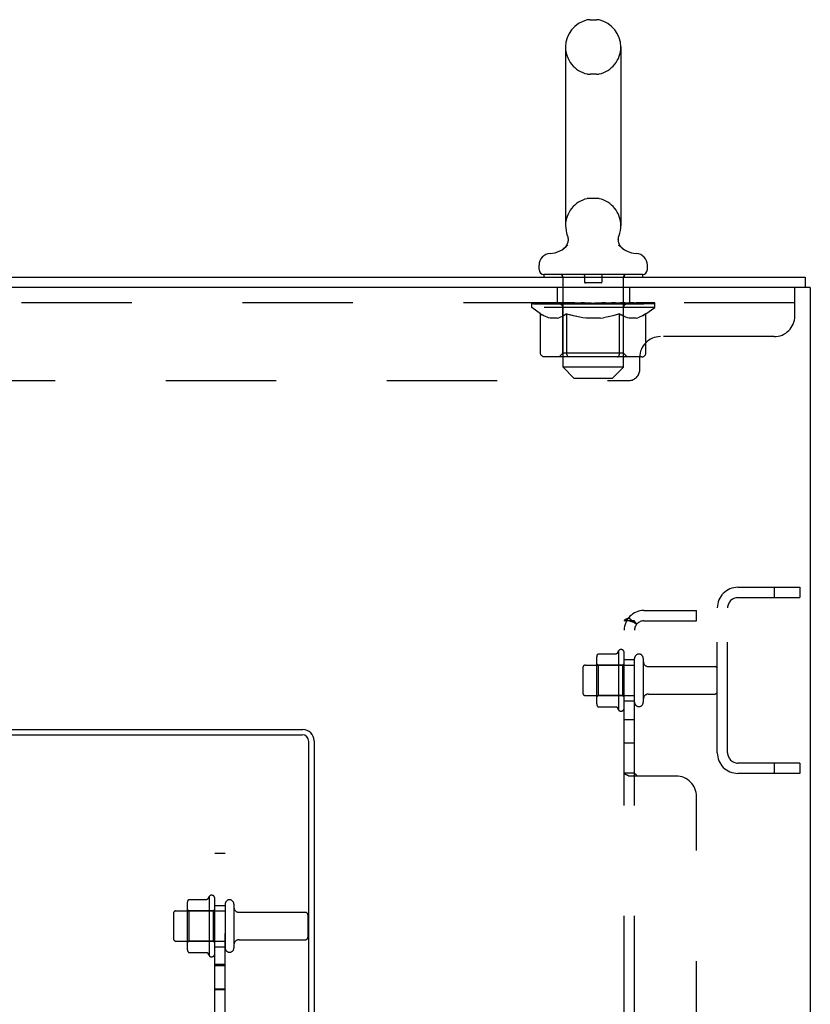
# Model space of a CAD drawing. Header units: inches. Extents: x 0 to 243, y 0 to 157.
# Tile 68 of 69: x 215 to 224, y 87 to 99. Entities that reach past the tile are written whole.
import ezdxf

# ---------------------------------------------------------------- set-up
doc = ezdxf.new("R2010")
doc.units = ezdxf.units.IN
doc.header["$LTSCALE"] = 13.357143
doc.header["$MEASUREMENT"] = 0
doc.linetypes.add('HIDDEN', pattern=[0.2, 0.1, -0.1])
doc.layers.get('0').update_dxf_attribs({"linetype": 'CONTINUOUS'})
doc.layers.add('DEFAULT_2', color=8, linetype='HIDDEN')
doc.layers.add('SUBPANELS', color=7, linetype='CONTINUOUS')

msp = doc.modelspace()

# ---------------------------------------------------------------- linework, layer by layer
at = {"color": 7, "linetype": 'Continuous'}
for p, q in [((221.5712, 98.5196), (221.6475, 98.5196)), ((221.2752, 98.1896), (221.2752, 96.0296)), ((221.9435, 98.1896), (221.9435, 96.0296)), ((221.2519, 95.7525), (221.248, 95.7495)), ((221.2559, 95.7557), (221.2519, 95.7525)), ((220.9544, 95.4979), (220.9544, 95.5527)), ((222.2644, 95.4979), (222.2644, 95.5527)), ((206.4844, 95.4079), (224.1719, 95.4079)), ((221.0144, 95.4379), (221.0144, 95.4079)), ((222.2044, 95.4379), (221.0144, 95.4379)), ((222.2044, 95.4379), (222.2044, 95.4079)), ((224.1719, 95.4079), (224.1719, 95.2829)), ((224.2344, 95.2829), (206.4844, 95.2829)), ((224.2344, 95.2829), (224.2344, 11.5329))]:
    msp.add_line(p, q, dxfattribs=at)
at = {"color": 3, "linetype": 'Continuous'}
for p, q in [((206.2344, 89.8749), (218.0914, 89.8749)), ((206.3094, 89.9379), (218.0984, 89.9379)), ((218.1714, 66.0809), (218.1714, 89.7949)), ((218.2344, 89.8019), (218.2344, 66.0739))]:
    msp.add_line(p, q, dxfattribs=at)
at = {"color": 7, "linetype": 'Continuous'}
for points in [[(221.3055, 95.868), (221.3056, 95.8629), (221.3055, 95.8578), (221.3052, 95.8527), (221.3048, 95.8477), (221.3041, 95.8426), (221.3033, 95.8376), (221.3023, 95.8326), (221.3011, 95.8277), (221.2998, 95.8228), (221.2982, 95.818), (221.2965, 95.8132), (221.2946, 95.8084), (221.2926, 95.8038), (221.2903, 95.7992), (221.288, 95.7947), (221.2854, 95.7903), (221.2827, 95.786), (221.2798, 95.7818), (221.2768, 95.7777), (221.2737, 95.7738), (221.2704, 95.7699), (221.2669, 95.7662), (221.2634, 95.7625), (221.2597, 95.7591), (221.2559, 95.7557)], [(221.2966, 95.912), (221.2981, 95.9078), (221.2996, 95.903), (221.301, 95.8981), (221.3022, 95.8932), (221.3032, 95.8882), (221.3041, 95.8832), (221.3047, 95.8781), (221.3052, 95.8731), (221.3055, 95.868), (221.3056, 95.8629), (221.3055, 95.8578), (221.3052, 95.8527), (221.3048, 95.8477), (221.3041, 95.8426), (221.3033, 95.8376), (221.3023, 95.8326), (221.3011, 95.8277), (221.2998, 95.8228), (221.2982, 95.818), (221.2965, 95.8132), (221.2946, 95.8084), (221.2926, 95.8038), (221.2903, 95.7992), (221.288, 95.7947)], [(221.3022, 95.8932), (221.3032, 95.8882), (221.3041, 95.8832), (221.3047, 95.8781), (221.3052, 95.8731), (221.3055, 95.868)], [(221.9708, 95.7495), (221.9669, 95.7525), (221.9629, 95.7557), (221.9591, 95.759), (221.9554, 95.7625), (221.9518, 95.7661), (221.9484, 95.7698), (221.9451, 95.7737), (221.9419, 95.7777), (221.9389, 95.7818), (221.936, 95.786), (221.9333, 95.7903), (221.9308, 95.7947), (221.9284, 95.7992), (221.9262, 95.8038), (221.9241, 95.8084), (221.9222, 95.8131), (221.9205, 95.8179), (221.919, 95.8228), (221.9176, 95.8277), (221.9164, 95.8326), (221.9154, 95.8376), (221.9146, 95.8426), (221.914, 95.8477), (221.9135, 95.8527), (221.9132, 95.8578), (221.9132, 95.8629), (221.9133, 95.868), (221.9135, 95.873), (221.914, 95.8781), (221.9147, 95.8831), (221.9155, 95.8882), (221.9165, 95.8931), (221.9177, 95.8981), (221.9191, 95.903)], [(221.919, 95.8228), (221.9176, 95.8277), (221.9164, 95.8326), (221.9154, 95.8376), (221.9146, 95.8426), (221.914, 95.8477), (221.9135, 95.8527), (221.9132, 95.8578), (221.9132, 95.8629), (221.9133, 95.868), (221.9135, 95.873), (221.914, 95.8781), (221.9147, 95.8831), (221.9155, 95.8882)], [(221.9155, 95.8882), (221.9165, 95.8931), (221.9177, 95.8981), (221.9191, 95.903), (221.9206, 95.9078), (221.9221, 95.912)], [(221.2634, 95.7625), (221.2597, 95.7591), (221.2559, 95.7557), (221.2519, 95.7525)], [(221.2798, 95.7818), (221.2768, 95.7777), (221.2737, 95.7738), (221.2704, 95.7699), (221.2669, 95.7662)], [(221.9389, 95.7818), (221.936, 95.786), (221.9333, 95.7903), (221.9308, 95.7947), (221.9284, 95.7992), (221.9262, 95.8038), (221.9241, 95.8084), (221.9222, 95.8131), (221.9205, 95.8179)], [(221.9669, 95.7525), (221.9629, 95.7557), (221.9591, 95.759), (221.9554, 95.7625), (221.9518, 95.7661), (221.9484, 95.7698), (221.9451, 95.7737), (221.9419, 95.7777)]]:
    msp.add_lwpolyline(points, dxfattribs=at)
for centre, radius, start, end in [((221.6094, 98.1896), 0.3342, 102.42838, 180), ((221.5712, 98.3627), 0.157, 90, 102.42838), ((221.6475, 98.3627), 0.157, 77.57162, 90), ((221.6094, 98.1896), 0.3342, 0, 77.57162), ((221.6094, 96.0296), 0.3342, 180, 200.61297), ((221.6094, 96.0296), 0.3342, 339.38703, 360), ((221.0716, 95.9918), 0.2997, 272.97275, 320.18372), ((222.1472, 95.9918), 0.2997, 219.81817, 267.02725), ((221.0944, 95.5527), 0.14, 92.97273, 180), ((222.1244, 95.5527), 0.14, 0, 87.02727), ((221.0144, 95.4979), 0.06, 180, 270), ((222.2044, 95.4979), 0.06, 270, 360)]:
    msp.add_arc(centre, radius, start, end, dxfattribs=at)
at = {"color": 3, "linetype": 'Continuous'}
for centre, radius in [((218.0914, 89.7949), 0.08), ((218.0984, 89.8019), 0.136)]:
    msp.add_arc(centre, radius, 0, 90, dxfattribs=at)
at = {"layer": 'DEFAULT_2', "color": 8, "linetype": 'HIDDEN'}
for p, q in [((221.6475, 97.8596), (221.5712, 97.8596)), ((221.6475, 96.3596), (221.5712, 96.3596)), ((221.9708, 95.7495), (221.9669, 95.7525)), ((221.2344, 95.4379), (221.2344, 95.4079)), ((221.2444, 94.3179), (221.2444, 95.4079)), ((221.5044, 95.4279), (221.5044, 95.3479)), ((221.7144, 95.4279), (221.7144, 95.3479)), ((221.9744, 94.3179), (221.9744, 95.4079)), ((221.9844, 95.4379), (221.9844, 95.4079)), ((221.1719, 95.2829), (221.1719, 95.0959)), ((221.7044, 95.3379), (221.5144, 95.3379)), ((222.0469, 95.2829), (222.0469, 95.0959)), ((224.0469, 94.9379), (224.0469, 95.2829)), ((224.0469, 95.0959), (206.4219, 95.0959)), ((220.8659, 95.0412), (220.8659, 95.0959)), ((220.8659, 95.0877), (221.2225, 95.0877)), ((220.9737, 94.9657), (220.8659, 95.0412)), ((222.3529, 95.0412), (220.8659, 95.0412)), ((220.8671, 95.0877), (220.8671, 95.0933)), ((221.0073, 95.0918), (220.8671, 95.0933)), ((220.8772, 95.0881), (220.8772, 95.0959)), ((220.8878, 95.0842), (220.8878, 95.0881)), ((220.8878, 95.0842), (222.331, 95.0842)), ((220.8982, 95.0842), (220.8982, 95.0881)), ((220.8993, 95.0842), (220.8993, 95.0881)), ((220.9107, 95.0881), (220.9107, 95.0959)), ((220.9302, 95.0842), (220.9302, 95.0881)), ((220.9324, 95.0842), (220.9324, 95.0881)), ((220.9655, 95.0881), (220.9655, 95.0959)), ((220.9828, 95.0842), (220.9828, 95.0881)), ((220.9861, 95.0842), (220.9861, 95.0881)), ((221.0073, 95.0877), (221.0073, 95.0918)), ((221.0398, 95.0881), (221.0398, 95.0959)), ((221.0412, 95.0842), (221.0412, 95.0877)), ((221.0418, 95.0842), (221.0418, 95.0877)), ((221.0449, 95.0842), (221.0449, 95.0877)), ((221.0545, 95.0842), (221.0545, 95.0881)), ((221.0547, 95.0842), (221.0547, 95.0877)), ((221.0587, 95.0842), (221.0587, 95.0881)), ((221.0619, 95.0842), (221.0619, 95.0889)), ((221.0658, 95.0842), (221.0658, 95.0877)), ((221.0851, 95.0842), (221.0851, 95.0877)), ((221.1032, 95.0842), (221.1032, 95.0877)), ((221.1056, 95.0842), (221.1056, 95.0909)), ((221.1314, 95.0881), (221.1314, 95.0959)), ((221.1314, 95.0842), (221.1314, 95.0877)), ((221.143, 95.0842), (221.143, 95.0881)), ((221.148, 95.0842), (221.148, 95.0881)), ((221.156, 95.0842), (221.156, 95.0877)), ((221.1717, 95.0842), (221.1717, 95.0927)), ((221.1922, 95.0842), (221.1922, 95.0877)), ((221.195, 95.0842), (221.195, 95.0877)), ((221.2225, 95.0842), (221.2225, 95.0877)), ((221.3008, 95.0877), (221.2352, 95.0877)), ((221.2376, 95.0881), (221.2376, 95.0959)), ((221.2434, 94.4892), (221.2434, 95.0376)), ((221.2457, 95.0842), (221.2457, 95.0881)), ((221.2514, 95.0842), (221.2514, 95.0881)), ((221.2581, 95.0842), (221.2581, 95.094)), ((221.2657, 95.0842), (221.2657, 95.0877)), ((221.277, 95.0842), (221.277, 95.0877)), ((221.3008, 95.0842), (221.3008, 95.0877)), ((221.3885, 95.0877), (221.3259, 95.0877)), ((221.3497, 95.0842), (221.3497, 95.0877)), ((221.3551, 95.0881), (221.3551, 95.0959)), ((221.3595, 95.0842), (221.3595, 95.0881)), ((221.3622, 95.0842), (221.3622, 95.0951)), ((221.3656, 95.0842), (221.3656, 95.0881)), ((221.375, 95.0842), (221.375, 95.0882)), ((221.3885, 95.0842), (221.3885, 95.0877)), ((221.4829, 95.0877), (221.4253, 95.0877)), ((221.4415, 95.0842), (221.4415, 95.0877)), ((221.4746, 95.0877), (221.6094, 95.0959)), ((221.4803, 95.0881), (221.4803, 95.0959)), ((221.4809, 95.0957), (221.4803, 95.0959)), ((221.4808, 95.0842), (221.4808, 95.0881)), ((221.4809, 95.0881), (221.4809, 95.0957)), ((221.4829, 95.0842), (221.4829, 95.0877)), ((221.4859, 95.0842), (221.4859, 95.0884)), ((221.4873, 95.0842), (221.4873, 95.0881)), ((221.5811, 95.0877), (221.5302, 95.0877)), ((221.5385, 95.0842), (221.5385, 95.0877)), ((221.5811, 95.0842), (221.5811, 95.0877)), ((221.6064, 95.0882), (221.6061, 95.0881)), ((221.6061, 95.0842), (221.6061, 95.0881)), ((221.6064, 95.0842), (221.6064, 95.0882)), ((221.6094, 95.0881), (221.6094, 95.0959)), ((221.6094, 95.0959), (221.7441, 95.0877)), ((221.6123, 95.0842), (221.6123, 95.0882)), ((221.6123, 95.0882), (221.6126, 95.0881)), ((221.6126, 95.0842), (221.6126, 95.0881)), ((221.6376, 95.0842), (221.6376, 95.0877)), ((221.6376, 95.0877), (221.6885, 95.0877)), ((221.6802, 95.0842), (221.6802, 95.0877)), ((221.7314, 95.0842), (221.7314, 95.0881)), ((221.7328, 95.0842), (221.7328, 95.0884)), ((221.7358, 95.0842), (221.7358, 95.0877)), ((221.7358, 95.0877), (221.7934, 95.0877)), ((221.7378, 95.0957), (221.7385, 95.0959)), ((221.7378, 95.0881), (221.7378, 95.0957)), ((221.7379, 95.0842), (221.7379, 95.0881)), ((221.7385, 95.0881), (221.7385, 95.0959)), ((221.7772, 95.0842), (221.7772, 95.0877)), ((221.8302, 95.0842), (221.8302, 95.0877)), ((221.8302, 95.0877), (221.8928, 95.0877)), ((221.8438, 95.0842), (221.8438, 95.0882)), ((221.8531, 95.0842), (221.8531, 95.0881)), ((221.8565, 95.0842), (221.8565, 95.0951)), ((221.8592, 95.0842), (221.8592, 95.0881)), ((221.8637, 95.0881), (221.8637, 95.0959)), ((221.869, 95.0842), (221.869, 95.0877)), ((221.9179, 95.0842), (221.9179, 95.0877)), ((221.9179, 95.0877), (221.9835, 95.0877)), ((221.9417, 95.0842), (221.9417, 95.0877)), ((221.953, 95.0842), (221.953, 95.0877)), ((221.9606, 95.0842), (221.9606, 95.094)), ((221.9673, 95.0842), (221.9673, 95.0881)), ((221.973, 95.0842), (221.973, 95.0881)), ((221.9753, 94.4892), (221.9753, 95.0376)), ((221.9811, 95.0881), (221.9811, 95.0959)), ((221.9962, 95.0842), (221.9962, 95.0877)), ((221.9962, 95.0877), (222.3528, 95.0877)), ((222.0237, 95.0842), (222.0237, 95.0877)), ((222.0265, 95.0842), (222.0265, 95.0877)), ((222.0471, 95.0842), (222.0471, 95.0927)), ((222.0627, 95.0842), (222.0627, 95.0877)), ((222.0707, 95.0842), (222.0707, 95.0881)), ((222.0757, 95.0842), (222.0757, 95.0881)), ((222.0873, 95.0881), (222.0873, 95.0959)), ((222.0873, 95.0842), (222.0873, 95.0877)), ((222.1131, 95.0842), (222.1131, 95.0909)), ((222.1155, 95.0842), (222.1155, 95.0877)), ((222.1336, 95.0842), (222.1336, 95.0877)), ((222.1529, 95.0842), (222.1529, 95.0877)), ((222.1569, 95.0842), (222.1569, 95.0889)), ((222.16, 95.0842), (222.16, 95.0881)), ((222.164, 95.0842), (222.164, 95.0877)), ((222.1642, 95.0842), (222.1642, 95.0881)), ((222.1738, 95.0842), (222.1738, 95.0877)), ((222.1769, 95.0842), (222.1769, 95.0877)), ((222.1775, 95.0842), (222.1775, 95.0877)), ((222.1789, 95.0881), (222.1789, 95.0959)), ((222.2114, 95.0918), (222.3516, 95.0933)), ((222.2114, 95.0877), (222.2114, 95.0918)), ((222.2326, 95.0842), (222.2326, 95.0881)), ((222.2359, 95.0842), (222.2359, 95.0881)), ((222.245, 94.9657), (222.3529, 95.0412)), ((222.2532, 95.0881), (222.2532, 95.0959)), ((222.2863, 95.0842), (222.2863, 95.0881)), ((222.2886, 95.0842), (222.2886, 95.0881)), ((222.308, 95.0881), (222.308, 95.0959)), ((222.3194, 95.0842), (222.3194, 95.0881)), ((222.3206, 95.0842), (222.3206, 95.0881)), ((222.331, 95.0842), (222.331, 95.0881)), ((222.3416, 95.0881), (222.3416, 95.0959)), ((222.3516, 95.0877), (222.3516, 95.0933)), ((222.3529, 95.0412), (222.3529, 95.0959)), ((220.9737, 94.486), (220.9737, 94.9657)), ((220.9737, 94.9657), (220.9937, 94.9523)), ((221.0135, 94.9406), (220.9935, 94.9524)), ((221.0328, 94.9306), (221.0131, 94.9408)), ((221.0519, 94.9223), (221.0324, 94.9308)), ((221.0709, 94.9156), (221.0516, 94.9224)), ((221.0898, 94.9107), (221.0707, 94.9157)), ((221.1754, 94.9107), (221.0898, 94.9107)), ((221.1754, 94.9107), (221.1945, 94.9157)), ((221.2137, 94.9224), (221.1943, 94.9156)), ((221.2328, 94.9308), (221.2134, 94.9223)), ((221.2521, 94.9408), (221.2324, 94.9306)), ((221.2717, 94.9524), (221.2518, 94.9406)), ((221.2915, 94.9657), (221.2715, 94.9523)), ((221.2915, 94.486), (221.2915, 94.9657)), ((221.2915, 94.9657), (221.3316, 94.9523)), ((221.3711, 94.9406), (221.3312, 94.9524)), ((221.4097, 94.9306), (221.3704, 94.9408)), ((221.4479, 94.9223), (221.409, 94.9308)), ((221.486, 94.9156), (221.4473, 94.9224)), ((221.5238, 94.9107), (221.4856, 94.9157)), ((221.6949, 94.9107), (221.5238, 94.9107)), ((221.6949, 94.9107), (221.7331, 94.9157)), ((221.7715, 94.9224), (221.7328, 94.9156)), ((221.8098, 94.9308), (221.7708, 94.9223)), ((221.8483, 94.9408), (221.809, 94.9306)), ((221.8875, 94.9524), (221.8477, 94.9406)), ((221.9272, 94.9657), (221.8871, 94.9523)), ((221.9272, 94.486), (221.9272, 94.9657)), ((221.9272, 94.9657), (221.9472, 94.9523)), ((221.967, 94.9406), (221.947, 94.9524)), ((221.9863, 94.9306), (221.9666, 94.9408)), ((222.0054, 94.9223), (221.9859, 94.9308)), ((222.0244, 94.9156), (222.0051, 94.9224)), ((222.0433, 94.9107), (222.0242, 94.9157)), ((222.1289, 94.9107), (222.0433, 94.9107)), ((222.1289, 94.9107), (222.148, 94.9157)), ((222.1672, 94.9224), (222.1478, 94.9156)), ((222.1863, 94.9308), (222.1669, 94.9223)), ((222.2056, 94.9408), (222.1859, 94.9306)), ((222.2056, 94.9408), (222.2252, 94.9524)), ((222.245, 94.486), (222.245, 94.9657)), ((223.7969, 94.6879), (222.4219, 94.6879)), ((222.1949, 94.4426), (221.0238, 94.4426)), ((221.2434, 94.4892), (221.1968, 94.4426)), ((221.9753, 94.4892), (221.2434, 94.4892)), ((221.3048, 94.4477), (221.3021, 94.4506)), ((221.3106, 94.4439), (221.3076, 94.4455)), ((221.3136, 94.4429), (221.3106, 94.4439)), ((221.3166, 94.4426), (221.3136, 94.4429)), ((221.9021, 94.4426), (221.9052, 94.4429)), ((221.9111, 94.4455), (221.9139, 94.4477)), ((221.9139, 94.4477), (221.9166, 94.4506)), ((221.9753, 94.4892), (222.0219, 94.4426)), ((222.1719, 94.2879), (222.1719, 94.4379)), ((221.3744, 94.1879), (221.2444, 94.3179)), ((221.9744, 94.3179), (221.2444, 94.3179)), ((221.8444, 94.1879), (221.9744, 94.3179)), ((208.4269, 94.1579), (222.0419, 94.1579)), ((221.3744, 94.1879), (221.8444, 94.1879)), ((223.3594, 91.6579), (224.1094, 91.6579)), ((223.7969, 91.6579), (223.7969, 91.5329)), ((224.1094, 91.6579), (224.1094, 91.5329)), ((223.3594, 91.5329), (224.1094, 91.5329)), ((223.1094, 89.6579), (223.1094, 91.4079)), ((223.2344, 89.6579), (223.2344, 91.4079)), ((221.6697, 90.8517), (221.8878, 90.8517)), ((221.9144, 90.8887), (221.9144, 90.177)), ((221.9844, 90.1987), (221.9844, 90.867)), ((221.5144, 90.7159), (222.1094, 90.7159)), ((221.6484, 90.7885), (221.6484, 90.2772)), ((221.6684, 90.7164), (221.6484, 90.7364)), ((221.6684, 90.7164), (221.6684, 90.3494)), ((221.9644, 90.7164), (221.6684, 90.7164)), ((221.9644, 90.7164), (221.9844, 90.7364)), ((221.9644, 90.7164), (221.9644, 90.3494)), ((222.1094, 90.2684), (222.1094, 90.7974)), ((222.2154, 90.7974), (222.2154, 90.2684)), ((221.4844, 90.6859), (221.4844, 90.3799)), ((222.2779, 90.6989), (223.0794, 90.6989)), ((221.5144, 90.3499), (222.1094, 90.3499)), ((221.6684, 90.3494), (221.6484, 90.3294)), ((221.9644, 90.3494), (221.6684, 90.3494)), ((221.9644, 90.3494), (221.9844, 90.3294)), ((222.2779, 90.3669), (223.0794, 90.3669)), ((221.6697, 90.214), (221.8878, 90.214)), ((224.1094, 89.5329), (223.3594, 89.5329)), ((223.7969, 89.5329), (223.7969, 89.4079)), ((224.1094, 89.5329), (224.1094, 89.4079)), ((224.1094, 89.4079), (223.3594, 89.4079)), ((216.7197, 87.8817), (216.9378, 87.8817)), ((216.9644, 87.9187), (216.9644, 87.207)), ((217.0344, 87.2287), (217.0344, 87.897)), ((216.5644, 87.7459), (217.1594, 87.7459)), ((216.6984, 87.8185), (216.6984, 87.3072)), ((216.7184, 87.7464), (216.6984, 87.7664)), ((216.7184, 87.7464), (216.7184, 87.3794)), ((217.0144, 87.7464), (216.7184, 87.7464)), ((217.0144, 87.7464), (217.0344, 87.7664)), ((217.0144, 87.7464), (217.0144, 87.3794)), ((217.1594, 87.8274), (217.1594, 87.2984)), ((217.2654, 87.8274), (217.2654, 87.2984)), ((217.3279, 87.7289), (218.1294, 87.7289)), ((216.5344, 87.7159), (216.5344, 87.4099)), ((218.1594, 87.6989), (218.1594, 87.4269)), ((216.5644, 87.3799), (217.1594, 87.3799)), ((216.7184, 87.3794), (216.6984, 87.3594)), ((217.0144, 87.3794), (216.7184, 87.3794)), ((217.0144, 87.3794), (217.0344, 87.3594)), ((217.3279, 87.3969), (218.1294, 87.3969)), ((216.7197, 87.244), (216.9378, 87.244))]:
    msp.add_line(p, q, dxfattribs=at)
for points in [[(222.245, 94.9657), (222.225, 94.9523), (222.2053, 94.9406)], [(221.0238, 94.4426), (221.0178, 94.4429), (221.0118, 94.4439), (221.0059, 94.4455), (221.0002, 94.4477), (220.9948, 94.4506), (220.9898, 94.4541), (220.9853, 94.4583), (220.9814, 94.4629), (220.9781, 94.4681), (220.9757, 94.4738), (220.9742, 94.4798), (220.9737, 94.486)], [(221.2925, 94.4738), (221.2918, 94.4798), (221.2915, 94.486)], [(221.2938, 94.4681), (221.2925, 94.4738), (221.2918, 94.4798), (221.2915, 94.486)], [(221.3076, 94.4455), (221.3048, 94.4477), (221.3021, 94.4506), (221.2996, 94.4541), (221.2973, 94.4583), (221.2954, 94.4629), (221.2937, 94.4681)], [(221.2996, 94.4541), (221.2973, 94.4583), (221.2954, 94.4629)], [(221.9051, 94.4429), (221.9081, 94.4439), (221.9111, 94.4455)], [(221.9166, 94.4506), (221.9191, 94.4541), (221.9214, 94.4583), (221.9234, 94.4629), (221.925, 94.4681)], [(221.9191, 94.4541), (221.9214, 94.4583), (221.9234, 94.4629)], [(221.925, 94.4681), (221.9262, 94.4738), (221.9269, 94.4798), (221.9272, 94.486)], [(221.9262, 94.4738), (221.9269, 94.4798), (221.9272, 94.486)], [(222.1949, 94.4426), (222.2009, 94.4429), (222.2069, 94.4439), (222.2128, 94.4455), (222.2185, 94.4477), (222.2239, 94.4506), (222.2289, 94.4541), (222.2334, 94.4583), (222.2374, 94.4629), (222.2406, 94.4681), (222.243, 94.4738), (222.2445, 94.4798), (222.245, 94.486)], [(221.6605, 90.8458), (221.6613, 90.8472), (221.6623, 90.8486), (221.6636, 90.8497), (221.665, 90.8506), (221.6666, 90.8513), (221.6683, 90.8516), (221.6697, 90.8517)], [(221.8967, 90.857), (221.8965, 90.8568), (221.8964, 90.8565), (221.8962, 90.8562), (221.896, 90.856), (221.8958, 90.8557), (221.8956, 90.8554), (221.8953, 90.8551), (221.895, 90.8547), (221.8947, 90.8544), (221.8943, 90.8541), (221.8939, 90.8537), (221.8934, 90.8534), (221.8928, 90.853), (221.8921, 90.8527), (221.8913, 90.8523), (221.8903, 90.852), (221.8891, 90.8518), (221.8879, 90.8517)], [(221.6605, 90.2199), (221.6613, 90.2185), (221.6623, 90.2171), (221.6636, 90.216), (221.665, 90.2151), (221.6666, 90.2144), (221.6683, 90.2141), (221.6697, 90.214)], [(221.8879, 90.214), (221.8891, 90.2139), (221.8903, 90.2137), (221.8913, 90.2134), (221.8921, 90.213), (221.8928, 90.2127), (221.8934, 90.2123), (221.8939, 90.212), (221.8943, 90.2116), (221.8947, 90.2113), (221.895, 90.211), (221.8953, 90.2106), (221.8956, 90.2103), (221.8958, 90.21), (221.896, 90.2097), (221.8962, 90.2095), (221.8964, 90.2092), (221.8965, 90.2089), (221.8967, 90.2087)], [(216.7105, 87.8758), (216.7113, 87.8772), (216.7123, 87.8786), (216.7136, 87.8797), (216.715, 87.8806), (216.7166, 87.8813), (216.7183, 87.8816), (216.7197, 87.8817)], [(216.9467, 87.887), (216.9465, 87.8868), (216.9464, 87.8865), (216.9462, 87.8862), (216.946, 87.886), (216.9458, 87.8857), (216.9456, 87.8854), (216.9453, 87.8851), (216.945, 87.8847), (216.9447, 87.8844), (216.9443, 87.8841), (216.9439, 87.8837), (216.9434, 87.8834), (216.9428, 87.883), (216.9421, 87.8827), (216.9413, 87.8823), (216.9403, 87.882), (216.9391, 87.8818), (216.9379, 87.8817)], [(216.7105, 87.2499), (216.7113, 87.2485), (216.7123, 87.2471), (216.7136, 87.246), (216.715, 87.2451), (216.7166, 87.2444), (216.7183, 87.2441), (216.7197, 87.244)], [(216.9379, 87.244), (216.9391, 87.2439), (216.9403, 87.2437), (216.9413, 87.2434), (216.9421, 87.243), (216.9428, 87.2427), (216.9434, 87.2423), (216.9439, 87.242), (216.9443, 87.2416), (216.9447, 87.2413), (216.945, 87.241), (216.9453, 87.2406), (216.9456, 87.2403), (216.9458, 87.24), (216.946, 87.2397), (216.9462, 87.2395), (216.9464, 87.2392), (216.9465, 87.2389), (216.9467, 87.2387)]]:
    msp.add_lwpolyline(points, dxfattribs=at)
for centre, radius, start, end in [((221.6094, 98.1896), 0.3342, 180, 257.57162), ((221.6094, 98.1896), 0.3342, 282.42838, 360), ((221.5712, 98.0166), 0.157, 257.57162, 270), ((221.6475, 98.0166), 0.157, 270, 282.42838), ((221.6094, 96.0296), 0.3342, 102.42838, 180), ((221.5712, 96.2027), 0.157, 90, 102.42838), ((221.6475, 96.2027), 0.157, 77.57162, 90), ((221.6094, 96.0296), 0.3342, 0, 77.57162), ((221.2144, 95.4079), 0.03, 0, 90), ((221.4944, 95.4279), 0.01, 0, 90), ((221.5144, 95.3479), 0.01, 180, 270), ((221.7044, 95.3479), 0.01, 270, 360), ((221.7244, 95.4279), 0.01, 90, 180), ((222.0044, 95.4079), 0.03, 90, 180), ((221.1968, 95.0376), 0.0466, 0, 89.99999), ((222.0219, 95.0376), 0.0466, 90.00001, 180), ((223.7969, 94.9379), 0.25, 270, 360), ((222.4219, 94.4379), 0.25, 90, 180), ((222.0419, 94.2879), 0.13, 270, 360), ((223.3594, 91.4079), 0.25, 90, 180), ((223.3594, 91.4079), 0.125, 90, 180), ((221.7896, 90.7885), 0.1412, 156.05, 180), ((222.5145, 90.5329), 0.6977, 149.33687, 152.3186), ((221.946, 90.867), 0.0384, 0, 145.55034), ((222.1624, 90.7974), 0.053, 0, 180), ((221.5144, 90.6859), 0.03, 90, 180), ((222.2779, 90.7614), 0.0625, 180, 270), ((223.0794, 90.6689), 0.03, 0, 90), ((221.5144, 90.3799), 0.03, 180, 270), ((222.2779, 90.3044), 0.0625, 90, 180), ((223.0794, 90.3969), 0.03, 270, 360), ((221.7896, 90.2772), 0.1412, 180, 203.95), ((222.1624, 90.2684), 0.053, 180, 360), ((222.5145, 90.5329), 0.6977, 207.6814, 210.66313), ((221.946, 90.1987), 0.0384, 214.44966, 360), ((223.3594, 89.6579), 0.25, 180, 270), ((223.3594, 89.6579), 0.125, 180, 270), ((216.8396, 87.8185), 0.1412, 156.05, 180), ((217.5645, 87.5629), 0.6977, 149.33687, 152.3186), ((216.996, 87.897), 0.0384, 0, 145.55034), ((217.2124, 87.8274), 0.053, 0, 180), ((216.5644, 87.7159), 0.03, 90, 180), ((217.3279, 87.7914), 0.0625, 180, 270), ((218.1294, 87.6989), 0.03, 0, 90), ((216.5644, 87.4099), 0.03, 180, 270), ((217.3279, 87.3344), 0.0625, 90, 180), ((218.1294, 87.4269), 0.03, 270, 360), ((216.8396, 87.3072), 0.1412, 180, 203.95), ((217.2124, 87.2984), 0.053, 180, 360), ((217.5645, 87.5629), 0.6977, 207.6814, 210.66313), ((216.996, 87.2287), 0.0384, 214.44966, 360)]:
    msp.add_arc(centre, radius, start, end, dxfattribs=at)
for centre, major_axis, ratio, start_param, end_param in [((221.6094, 95.0959), (0.7435, 0.0078), 0.0592469, 2.9664385, 3.1486809), ((220.8426, 95.082), (0.2318, 0), 0.0601675, 0.4265475, 1.4705034), ((221.6094, 95.0959), (0.7435, 0), 0.0601675, 3.1415927, 3.3161256), ((220.8426, 95.0742), (0.2318, 0.0024), 0.0592469, 1.1623598, 1.4698822), ((221.6094, 95.0959), (0.7435, 0.0153), 0.0565149, 2.7913601, 2.965893), ((220.8142, 95.082), (0.2318, 0.0024), 0.0592469, 0.2513934, 1.2953492), ((220.8943, 95.082), (0.2318, -0.0024), 0.0592469, 0.6017017, 1.6456575), ((221.6094, 95.0959), (0.7435, -0.0078), 0.0592469, -2.9664385, -2.7919056), ((220.8142, 95.0742), (0.2318, 0.0048), 0.0565149, 1.1992442, 1.2948037), ((220.8943, 95.0742), (0.2318, 0), 0.0601675, 1.5494768, 1.6450363), ((220.8983, 95.0769), (0.1922, 0.002), 0.0592469, 1.0516265, 1.6250441), ((220.8752, 95.0769), (0.1922, 0.004), 0.0565149, 0.8765481, 1.4499657), ((220.943, 95.0769), (0.1922, 0), 0.0601675, 1.2267806, 1.8001982), ((221.6094, 95.0959), (0.7435, 0.0224), 0.0520593, 2.6164235, 2.7909564), ((220.81, 95.082), (0.2318, 0.0048), 0.0565149, 0.076315, 1.1202708), ((220.9678, 95.082), (0.2318, -0.0048), 0.0565149, 0.7767801, 1.8207359), ((221.6094, 95.0959), (0.7435, -0.0153), 0.0565149, -2.7913601, -2.6168272), ((220.81, 95.0742), (0.2318, 0.007), 0.0520593, 1.0243076, 1.1198671), ((220.9678, 95.0742), (0.2318, -0.0024), 0.0592469, 1.7246309, 1.8201904), ((220.8744, 95.0769), (0.1922, 0.0058), 0.0520593, 0.7016115, 1.2750291), ((221.0079, 95.0769), (0.1922, -0.002), 0.0592469, 1.4019348, 1.9753523), ((221.6094, 95.0959), (0.7435, 0.0288), 0.046022, 2.4416773, 2.6162102), ((221.0607, 95.082), (0.2318, -0.007), 0.0520593, 0.9517167, 1.9956725), ((220.83, 95.082), (0.2318, 0.007), 0.0520593, -0.0986216, 0.9453342), ((221.6094, 95.0959), (0.7435, -0.0224), 0.0520593, -2.6164235, -2.4418906), ((220.83, 95.0742), (0.2318, 0.009), 0.046022, 0.8495614, 0.9451209), ((221.0607, 95.0742), (0.2318, -0.0048), 0.0565149, 1.8997093, 1.9952689), ((220.896, 95.0769), (0.1922, 0.0074), 0.046022, 0.5268653, 1.1002829), ((221.0912, 95.0769), (0.1922, -0.004), 0.0565149, 1.5770132, 2.1504308), ((221.6094, 95.0959), (0.7435, 0.0343), 0.0385928, 2.2671466, 2.4416795), ((221.1703, 95.082), (0.2318, -0.009), 0.046022, 1.1264629, 2.1704187), ((220.8738, 95.082), (0.2318, 0.009), 0.046022, -0.2733678, 0.770588), ((221.6094, 95.0959), (0.7435, -0.0288), 0.046022, -2.4416773, -2.2671444), ((220.8738, 95.0742), (0.2318, 0.0107), 0.0385928, 0.6750307, 0.7705902), ((221.1703, 95.0742), (0.2318, -0.007), 0.0520593, 2.0746459, 2.1702055), ((220.9392, 95.0769), (0.1922, 0.0089), 0.0385928, 0.3523346, 0.9257522), ((221.1901, 95.0769), (0.1922, -0.0058), 0.0520593, 1.7519498, 2.3253674), ((221.6094, 95.0959), (0.7435, 0.0388), 0.0300022, 2.0928304, 2.2673633), ((221.2932, 95.082), (0.2318, -0.0107), 0.0385928, 1.3009936, 2.3449494), ((220.9398, 95.082), (0.2318, 0.0107), 0.0385928, -0.4478985, 0.5960573), ((221.6094, 95.0959), (0.7435, -0.0343), 0.0385928, -2.2671466, -2.0926137), ((220.9398, 95.0742), (0.2318, 0.0121), 0.0300022, 0.5007145, 0.596274), ((221.2932, 95.0742), (0.2318, -0.009), 0.046022, 2.2493921, 2.3449517), ((221.0028, 95.0769), (0.1922, 0.01), 0.0300022, 0.1780184, 0.751436), ((221.3018, 95.0769), (0.1922, -0.0074), 0.046022, 1.926696, 2.5001136), ((221.0262, 95.082), (0.2318, 0.0121), 0.0300022, -0.6222147, 0.4217411), ((221.6094, 95.0959), (0.7435, 0.0421), 0.0205129, 1.9187019, 2.0932348), ((221.4258, 95.082), (0.2318, -0.0121), 0.0300022, 1.4753098, 2.5192656), ((221.6094, 95.0959), (0.7435, -0.0388), 0.0300022, -2.0928304, -1.9182975), ((221.0262, 95.0742), (0.2318, 0.0131), 0.0205129, 0.326586, 0.4221455), ((221.4258, 95.0742), (0.2318, -0.0107), 0.0385928, 2.4239228, 2.5194823), ((221.0848, 95.0769), (0.1922, 0.0109), 0.0205129, 0.0038899, 0.5773075), ((221.4229, 95.0769), (0.1922, -0.0089), 0.0385928, 2.1012267, 2.6746443), ((221.1304, 95.082), (0.2318, 0.0131), 0.0205129, -0.7963432, 0.2476126), ((221.6094, 95.0959), (0.7435, 0.0441), 0.0104114, 1.7447123, 1.9192452), ((221.5639, 95.082), (0.2318, -0.0131), 0.0205129, 1.6494383, 2.6933941), ((221.6094, 95.0959), (0.7435, -0.0421), 0.0205129, -1.9187019, -1.744169), ((221.1304, 95.0742), (0.2318, 0.0137), 0.0104114, 0.1525964, 0.2481559), ((221.5639, 95.0742), (0.2318, -0.0121), 0.0300022, 2.598239, 2.6937986), ((221.1827, 95.0769), (0.1922, 0.0114), 0.0104114, 6.1130856, 6.6865032), ((221.5496, 95.0769), (0.1922, -0.01), 0.0300022, 2.2755429, 2.8489605), ((221.2491, 95.082), (0.2318, 0.0137), 0.0104114, -0.9703328, -0.0008369), ((221.7034, 95.082), (0.2318, -0.0137), 0.0104114, 1.8234279, 2.8673837), ((221.6094, 95.0959), (0.7435, -0.0441), 0.0104114, -1.7447123, -1.5701793), ((221.7034, 95.0742), (0.2318, -0.0131), 0.0205129, 2.7723675, 2.867927), ((221.6781, 95.0769), (0.1922, -0.0109), 0.0205129, 2.4496714, 3.023089), ((221.5153, 95.082), (0.2318, 0.0137), 0.0104114, 0.2742089, 1.3181647), ((221.4142, 95.0769), (0.1922, 0.0114), 0.0104114, -0.0004516, 0.5179316), ((221.3787, 95.0742), (0.2318, 0.0137), 0.0104114, 0.099676, 0.1952355), ((221.6094, 95.0959), (0.7435, 0.0441), 0.0104114, -1.5714133, -1.3968804), ((221.84, 95.0742), (0.2318, -0.0137), 0.0104114, 2.9463572, 3.0419167), ((221.8046, 95.0769), (0.1922, -0.0114), 0.0104114, 2.623661, 3.1420442), ((221.6548, 95.082), (0.2318, 0.0131), 0.0205129, 0.4481986, 1.4921544), ((221.5406, 95.0769), (0.1922, 0.0109), 0.0205129, 0.1185037, 0.6919213), ((221.5153, 95.0742), (0.2318, 0.0131), 0.0205129, 0.2736656, 0.3692251), ((221.9697, 95.082), (0.2318, -0.0137), 0.0104114, -3.1407558, -2.1712598), ((221.6094, 95.0959), (0.7435, 0.0421), 0.0205129, -1.3974237, -1.2228907), ((221.6094, 95.0959), (0.7435, -0.0441), 0.0104114, 1.2223475, 1.3968804), ((221.793, 95.082), (0.2318, 0.0121), 0.0300022, 0.622327, 1.6662828), ((221.6691, 95.0769), (0.1922, 0.01), 0.0300022, 0.2926322, 0.8660497), ((222.036, 95.0769), (0.1922, -0.0114), 0.0104114, 2.7382748, 3.3116924), ((222.0883, 95.082), (0.2318, -0.0131), 0.0205129, 2.89398, 3.9379359), ((221.6548, 95.0742), (0.2318, 0.0121), 0.0300022, 0.4477941, 0.5433536), ((222.0883, 95.0742), (0.2318, -0.0137), 0.0104114, 2.8934368, 2.9889963), ((221.9255, 95.082), (0.2318, 0.0107), 0.0385928, 0.7966432, 1.840599), ((221.6094, 95.0959), (0.7435, 0.0388), 0.0300022, -1.2232952, -1.0487623), ((221.6094, 95.0959), (0.7435, -0.0421), 0.0205129, 1.0483578, 1.2228907), ((221.7958, 95.0769), (0.1922, 0.0089), 0.0385928, 0.4669484, 1.0403659), ((222.1339, 95.0769), (0.1922, -0.0109), 0.0205129, 2.5642852, 3.1377028), ((222.1925, 95.082), (0.2318, -0.0121), 0.0300022, 2.7198516, 3.7638074), ((222.0484, 95.082), (0.2318, 0.009), 0.046022, 0.9711739, 2.0151297), ((221.793, 95.0742), (0.2318, 0.0107), 0.0385928, 0.6221103, 0.7176698), ((222.1925, 95.0742), (0.2318, -0.0131), 0.0205129, 2.7194471, 2.8150066), ((221.6094, 95.0959), (0.7435, 0.0343), 0.0385928, -1.048979, -0.8744461), ((221.6094, 95.0959), (0.7435, -0.0388), 0.0300022, 0.8742293, 1.0487623), ((221.9169, 95.0769), (0.1922, 0.0074), 0.046022, 0.641479, 1.2148966), ((222.158, 95.082), (0.2318, 0.007), 0.0520593, 1.1459201, 2.1898759), ((222.2159, 95.0769), (0.1922, -0.01), 0.0300022, 2.3901567, 2.9635743), ((222.2789, 95.082), (0.2318, -0.0107), 0.0385928, 2.5455354, 3.5894912), ((222.0286, 95.0769), (0.1922, 0.0058), 0.0520593, 0.8162253, 1.3896428), ((221.9255, 95.0742), (0.2318, 0.009), 0.046022, 0.796641, 0.8922005), ((222.2789, 95.0742), (0.2318, -0.0121), 0.0300022, 2.5453186, 2.6408782), ((222.2509, 95.082), (0.2318, 0.0048), 0.0565149, 1.3208567, 2.3648125), ((221.6094, 95.0959), (0.7435, 0.0288), 0.046022, -0.8744483, -0.6999154), ((221.6094, 95.0959), (0.7435, -0.0343), 0.0385928, 0.6999131, 0.8744461), ((222.2795, 95.0769), (0.1922, -0.0089), 0.0385928, 2.2158405, 2.7892581), ((222.345, 95.082), (0.2318, -0.009), 0.046022, 2.3710047, 3.4149605), ((222.1276, 95.0769), (0.1922, 0.004), 0.0565149, 0.9911619, 1.5645794), ((222.3244, 95.082), (0.2318, 0.0024), 0.0592469, 1.4959352, 2.539891), ((222.3887, 95.082), (0.2318, -0.007), 0.0520593, 2.1962585, 3.2402143), ((222.3228, 95.0769), (0.1922, -0.0074), 0.046022, 2.0413098, 2.6147274), ((222.0484, 95.0742), (0.2318, 0.007), 0.0520593, 0.9713872, 1.0669467), ((222.345, 95.0742), (0.2318, -0.0107), 0.0385928, 2.3710024, 2.4665619), ((222.3761, 95.082), (0.2318, 0), 0.0601675, 7.9542746, 8.9982304), ((222.4087, 95.082), (0.2318, -0.0048), 0.0565149, 2.0213219, 3.0652777), ((222.2108, 95.0769), (0.1922, 0.002), 0.0592469, 1.1662403, 1.7396579), ((221.6094, 95.0959), (0.7435, 0.0224), 0.0520593, -0.6997021, -0.5251692), ((221.6094, 95.0959), (0.7435, -0.0288), 0.046022, 0.5253825, 0.6999154), ((222.4045, 95.082), (0.2318, -0.0024), 0.0592469, 1.8462434, 2.8901992), ((222.3443, 95.0769), (0.1922, -0.0058), 0.0520593, 1.8665636, 2.4399812), ((222.2757, 95.0769), (0.1922, 0), 0.0601675, 1.3413944, 1.914812), ((222.3435, 95.0769), (0.1922, -0.004), 0.0565149, 1.691627, 2.2650446), ((222.3204, 95.0769), (0.1922, -0.002), 0.0592469, 1.5165485, 2.0899661), ((222.158, 95.0742), (0.2318, 0.0048), 0.0565149, 1.1463238, 1.2418833), ((222.3887, 95.0742), (0.2318, -0.009), 0.046022, 2.1964717, 2.2920313), ((221.6094, 95.0959), (0.7435, 0.0153), 0.0565149, -0.5247655, -0.3502326), ((221.6094, 95.0959), (0.7435, -0.0224), 0.0520593, 0.3506362, 0.5251692), ((222.3761, 95.0742), (0.2318, -0.0024), 0.0592469, 7.9548958, 8.2624182), ((222.2509, 95.0742), (0.2318, 0.0024), 0.0592469, 1.3214023, 1.4169618), ((222.4087, 95.0742), (0.2318, -0.007), 0.0520593, 2.0217255, 2.1172851), ((221.6094, 95.0959), (0.7435, 0.0078), 0.0592469, -0.349687, -0.1751541), ((221.6094, 95.0959), (0.7435, -0.0153), 0.0565149, 0.1756996, 0.3502326), ((222.3244, 95.0742), (0.2318, 0), 0.0601675, 1.4965564, 1.5921159), ((222.4045, 95.0742), (0.2318, -0.0048), 0.0565149, 1.8467889, 1.9423485), ((221.6094, 95.0959), (0.7435, 0), 0.0601675, -0.1745329, 0), ((221.6094, 95.0959), (0.7435, -0.0078), 0.0592469, 6.2760971, 6.4583394)]:
    msp.add_ellipse(centre, major_axis=major_axis, ratio=ratio, start_param=start_param, end_param=end_param, dxfattribs=at)
at = {"layer": 'SUBPANELS', "color": 8, "linetype": 'HIDDEN'}
for p, q in [((222.2214, 91.3766), (222.8594, 91.3766)), ((222.8594, 91.2516), (222.8594, 91.3766)), ((221.9844, 19.5641), (221.9844, 91.2516)), ((222.1094, 91.2516), (221.9844, 91.2516)), ((222.0151, 91.2753), (222.0069, 91.2718)), ((222.0383, 91.2901), (222.1349, 91.2107)), ((222.0497, 91.2517), (222.0496, 91.2517)), ((222.0496, 91.2517), (222.0496, 91.2517)), ((222.0496, 91.2517), (222.0496, 91.2517)), ((222.0496, 91.2517), (222.0499, 91.2517)), ((222.0499, 91.2517), (222.0497, 91.2517)), ((222.0503, 91.2517), (222.0498, 91.2517)), ((222.0498, 91.2517), (222.0501, 91.2516)), ((222.0507, 91.2516), (222.0501, 91.2517)), ((222.0502, 91.2516), (222.0506, 91.2516)), ((222.0512, 91.2516), (222.0505, 91.2517)), ((222.0505, 91.2516), (222.0511, 91.2515)), ((222.0517, 91.2516), (222.051, 91.2516)), ((222.051, 91.2515), (222.0516, 91.2514)), ((222.0523, 91.2516), (222.0515, 91.2516)), ((222.0515, 91.2515), (222.0523, 91.2514)), ((222.0529, 91.2516), (222.052, 91.2516)), ((222.0521, 91.2514), (222.0529, 91.2513)), ((222.0527, 91.2513), (222.0536, 91.2511)), ((222.0533, 91.2512), (222.0543, 91.251)), ((222.0539, 91.2511), (222.0546, 91.251)), ((222.0543, 91.251), (222.0552, 91.2509)), ((222.055, 91.2509), (222.0559, 91.2507)), ((222.0558, 91.2507), (222.0566, 91.2506)), ((222.0565, 91.2506), (222.0573, 91.2505)), ((222.0573, 91.2505), (222.058, 91.2503)), ((222.058, 91.2503), (222.0588, 91.2501)), ((222.0587, 91.2502), (222.0596, 91.25)), ((222.0594, 91.25), (222.0603, 91.2498)), ((222.0601, 91.2498), (222.0611, 91.2496)), ((222.0609, 91.2497), (222.0619, 91.2494)), ((222.0616, 91.2495), (222.0627, 91.2492)), ((222.0624, 91.2493), (222.0635, 91.249)), ((222.0631, 91.2491), (222.0643, 91.2488)), ((222.0639, 91.2489), (222.0651, 91.2486)), ((222.0647, 91.2487), (222.0659, 91.2484)), ((222.0655, 91.2485), (222.0667, 91.2482)), ((222.0663, 91.2483), (222.0676, 91.248)), ((222.0671, 91.2481), (222.0684, 91.2477)), ((222.0679, 91.2479), (222.0692, 91.2475)), ((222.0687, 91.2476), (222.0701, 91.2472)), ((222.0696, 91.2474), (222.0709, 91.247)), ((222.0704, 91.2472), (222.0718, 91.2467)), ((222.0712, 91.2469), (222.0726, 91.2465)), ((222.0721, 91.2466), (222.0735, 91.2462)), ((222.073, 91.2464), (222.0744, 91.2459)), ((222.0738, 91.2461), (222.0752, 91.2457)), ((222.0747, 91.2458), (222.0761, 91.2454)), ((222.0756, 91.2455), (222.077, 91.2451)), ((222.0765, 91.2453), (222.0779, 91.2448)), ((222.0774, 91.245), (222.0788, 91.2445)), ((222.0783, 91.2446), (222.0797, 91.2442)), ((222.0793, 91.2443), (222.0807, 91.2438)), ((222.0802, 91.244), (222.0816, 91.2435)), ((222.0812, 91.2437), (222.0826, 91.2432)), ((222.0821, 91.2433), (222.0835, 91.2428)), ((222.0831, 91.243), (222.0845, 91.2424)), ((222.0841, 91.2426), (222.0855, 91.2421)), ((222.0851, 91.2422), (222.0865, 91.2417)), ((222.0861, 91.2418), (222.0875, 91.2413)), ((222.0871, 91.2414), (222.0886, 91.2409)), ((222.0881, 91.241), (222.0896, 91.2405)), ((222.0891, 91.2406), (222.0906, 91.24)), ((222.0901, 91.2402), (222.0916, 91.2396)), ((222.0911, 91.2398), (222.0926, 91.2392)), ((222.0921, 91.2394), (222.0936, 91.2388)), ((222.0931, 91.239), (222.0945, 91.2384)), ((222.0941, 91.2386), (222.0955, 91.2379)), ((222.095, 91.2382), (222.0964, 91.2375)), ((222.0959, 91.2378), (222.0974, 91.2371)), ((222.0968, 91.2374), (222.0983, 91.2367)), ((222.0977, 91.237), (222.0992, 91.2363)), ((222.0985, 91.2366), (222.1, 91.2359)), ((222.0993, 91.2362), (222.1002, 91.2358)), ((222.1, 91.2359), (222.101, 91.2354)), ((222.1009, 91.2354), (222.1018, 91.235)), ((222.1018, 91.235), (222.1026, 91.2346)), ((222.1025, 91.2346), (222.1034, 91.2342)), ((222.1033, 91.2343), (222.1042, 91.2338)), ((222.1041, 91.2339), (222.105, 91.2334)), ((222.1048, 91.2335), (222.1058, 91.233)), ((222.1055, 91.2331), (222.1065, 91.2326)), ((222.1063, 91.2327), (222.1073, 91.2322)), ((222.107, 91.2324), (222.108, 91.2318)), ((222.1076, 91.232), (222.1087, 91.2314)), ((222.1083, 91.2316), (222.1094, 91.231)), ((222.109, 91.2313), (222.1096, 91.2309)), ((222.1099, 91.2312), (222.1092, 91.2318)), ((222.1094, 19.5641), (222.1094, 91.2516)), ((222.1094, 91.231), (222.1102, 91.2305)), ((222.1103, 91.2309), (222.1098, 91.2313)), ((222.1108, 91.2306), (222.1099, 91.2312)), ((222.11, 91.2307), (222.1108, 91.2302)), ((222.1112, 91.2302), (222.1105, 91.2308)), ((222.1107, 91.2303), (222.1114, 91.2299)), ((222.1117, 91.2299), (222.1109, 91.2304)), ((222.1113, 91.2299), (222.1119, 91.2295)), ((222.1121, 91.2296), (222.1114, 91.2301)), ((222.1118, 91.2296), (222.1124, 91.2292)), ((222.1124, 91.2293), (222.1119, 91.2297)), ((222.1128, 91.2291), (222.1123, 91.2294)), ((222.113, 91.2289), (222.1126, 91.2291)), ((222.1132, 91.2287), (222.1129, 91.2289)), ((222.1134, 91.2286), (222.1132, 91.2287)), ((222.1238, 91.228), (222.1215, 91.2305)), ((222.1275, 91.224), (222.1236, 91.2282)), ((222.1274, 91.2241), (222.1257, 91.226)), ((222.1292, 91.2221), (222.1274, 91.2241)), ((222.2214, 91.2516), (222.8594, 91.2516)), ((222.1094, 90.7829), (221.9844, 90.7829)), ((222.1094, 90.2829), (221.9844, 90.2829)), ((222.1094, 90.0546), (221.9844, 90.0546)), ((222.1094, 89.7736), (221.9844, 89.7736)), ((222.1094, 89.412), (221.9844, 89.412)), ((222.0073, 89.392), (222.0036, 89.3936)), ((222.0111, 89.3903), (222.0069, 89.3921)), ((222.1238, 89.3964), (222.1194, 89.3994)), ((222.1257, 89.395), (222.1236, 89.3965)), ((222.019, 89.387), (222.0105, 89.3906)), ((222.6094, 89.3766), (222.0383, 89.3766)), ((222.1349, 89.3766), (222.1352, 89.3784)), ((222.1354, 89.3801), (222.1354, 89.3818)), ((222.8594, 21.6891), (222.8594, 89.1266)), ((217.0344, 67.4378), (217.0344, 88.4379)), ((217.1594, 88.4379), (217.0344, 88.4379)), ((217.1594, 67.4378), (217.1594, 88.4379)), ((217.0344, 87.8129), (217.1594, 87.8129)), ((217.0344, 87.3129), (217.1594, 87.3129)), ((217.1594, 87.0969), (217.0344, 87.0969)), ((217.1594, 87.0806), (217.0344, 87.0806)), ((217.1594, 86.8006), (217.0344, 86.8006)), ((217.1594, 86.7913), (217.0344, 86.7913))]:
    msp.add_line(p, q, dxfattribs=at)
for points in [[(222.0073, 91.272), (222.0036, 91.2703), (222.0002, 91.2687), (221.9969, 91.267), (221.9938, 91.2651), (221.991, 91.2632), (221.9887, 91.2612), (221.9869, 91.2591), (221.9857, 91.2571), (221.9849, 91.2551), (221.9845, 91.2533), (221.9844, 91.2516)], [(222.0004, 91.2688), (221.9975, 91.2673), (221.9947, 91.2657), (221.992, 91.2639), (221.9896, 91.262), (221.9878, 91.2601), (221.9864, 91.2583), (221.9854, 91.2565), (221.9848, 91.2547), (221.9844, 91.2531), (221.9844, 91.2516)], [(222.0383, 91.2901), (222.0363, 91.288), (222.0339, 91.2858), (222.0312, 91.2838), (222.0281, 91.2819), (222.0248, 91.28), (222.0213, 91.2782), (222.0177, 91.2765), (222.0141, 91.2749)], [(222.0383, 91.2901), (222.036, 91.2877), (222.0333, 91.2854), (222.0302, 91.2831), (222.0267, 91.281), (222.0229, 91.279), (222.019, 91.2771), (222.0151, 91.2753)], [(222.1219, 91.2301), (222.1194, 91.2329), (222.1173, 91.2354), (222.1154, 91.2379), (222.1136, 91.2405), (222.112, 91.243), (222.1108, 91.2454), (222.11, 91.2477), (222.1095, 91.2497), (222.1094, 91.2516)], [(222.12, 91.2323), (222.118, 91.2345), (222.1161, 91.2369), (222.1144, 91.2393), (222.1128, 91.2416), (222.1115, 91.2439), (222.1106, 91.246), (222.1099, 91.2481), (222.1095, 91.2499), (222.1094, 91.2516)], [(222.1124, 91.2293), (222.1128, 91.229), (222.1131, 91.2288)], [(222.1128, 91.229), (222.1131, 91.2288), (222.1133, 91.2286), (222.1134, 91.2286)], [(222.1134, 91.2286), (222.1134, 91.2286), (222.1134, 91.2286)], [(222.1349, 91.2107), (222.1353, 91.2115), (222.1354, 91.2123), (222.1353, 91.2133), (222.1349, 91.2144), (222.1343, 91.2156), (222.1334, 91.217), (222.1322, 91.2186), (222.1308, 91.2204), (222.129, 91.2224)], [(222.1349, 91.2107), (222.1352, 91.2114), (222.1354, 91.2122), (222.1354, 91.213), (222.1351, 91.214), (222.1346, 91.215), (222.1339, 91.2162), (222.133, 91.2176), (222.1319, 91.2191), (222.1305, 91.2207)], [(221.991, 89.4008), (221.9887, 89.4028), (221.9869, 89.4049), (221.9857, 89.4068), (221.9849, 89.4087), (221.9845, 89.4104), (221.9844, 89.412)], [(222.0004, 89.3952), (221.9975, 89.3967), (221.9947, 89.3983), (221.992, 89.4001), (221.9896, 89.402), (221.9878, 89.4039), (221.9864, 89.4057), (221.9854, 89.4074), (221.9848, 89.4091), (221.9844, 89.4106), (221.9844, 89.412)], [(221.9975, 89.3967), (221.9947, 89.3983), (221.992, 89.4001), (221.9896, 89.402), (221.9878, 89.4039), (221.9864, 89.4057), (221.9854, 89.4074), (221.9848, 89.4091), (221.9844, 89.4106), (221.9844, 89.412)], [(221.9969, 89.397), (221.9938, 89.3989), (221.991, 89.4008), (221.9887, 89.4028), (221.9869, 89.4049), (221.9857, 89.4068), (221.9849, 89.4087), (221.9845, 89.4104), (221.9844, 89.412)], [(222.0036, 89.3936), (222.0002, 89.3953), (221.9969, 89.397), (221.9938, 89.3989)], [(222.11, 89.4088), (222.1095, 89.4104), (222.1094, 89.412)], [(222.1106, 89.4076), (222.1099, 89.4091), (222.1095, 89.4105), (222.1094, 89.412)], [(222.1173, 89.4009), (222.1154, 89.4024), (222.1136, 89.404), (222.112, 89.4056), (222.1108, 89.4072), (222.11, 89.4088), (222.1095, 89.4104), (222.1094, 89.412)], [(222.1161, 89.4018), (222.1144, 89.4032), (222.1128, 89.4047), (222.1115, 89.4062), (222.1106, 89.4076), (222.1099, 89.4091), (222.1095, 89.4105), (222.1094, 89.412)], [(222.1194, 89.3994), (222.1173, 89.4009), (222.1154, 89.4024), (222.1136, 89.404), (222.112, 89.4056), (222.1108, 89.4072)], [(222.12, 89.399), (222.118, 89.4004), (222.1161, 89.4018), (222.1144, 89.4032), (222.1128, 89.4047), (222.1115, 89.4062)], [(222.1349, 89.3766), (222.1353, 89.3786), (222.1354, 89.3804), (222.1353, 89.3822), (222.1349, 89.384), (222.1343, 89.3857), (222.1334, 89.3873), (222.1322, 89.389), (222.1308, 89.3907), (222.1292, 89.3922), (222.1275, 89.3936), (222.1257, 89.3951)], [(222.1349, 89.3766), (222.1353, 89.3786), (222.1354, 89.3804), (222.1353, 89.3822), (222.1349, 89.384), (222.1343, 89.3857), (222.1334, 89.3873), (222.1322, 89.389), (222.1308, 89.3907), (222.1292, 89.3922), (222.1275, 89.3936), (222.1257, 89.3951)], [(222.1349, 89.3766), (222.1352, 89.3784), (222.1354, 89.3801), (222.1354, 89.3818), (222.1351, 89.3833), (222.1346, 89.3849), (222.1339, 89.3864), (222.133, 89.388), (222.1319, 89.3895), (222.1305, 89.391), (222.129, 89.3924), (222.1274, 89.3937)], [(222.1305, 89.391), (222.129, 89.3924), (222.1274, 89.3937)], [(222.0383, 89.3766), (222.0363, 89.3782), (222.0339, 89.3798), (222.0312, 89.3814), (222.0281, 89.3829), (222.0248, 89.3845), (222.0213, 89.386), (222.0177, 89.3876)], [(222.036, 89.3784), (222.0333, 89.3801), (222.0302, 89.3819), (222.0267, 89.3836), (222.0229, 89.3853), (222.019, 89.387)], [(222.0383, 89.3766), (222.0363, 89.3782), (222.0339, 89.3798), (222.0312, 89.3814), (222.0281, 89.3829)], [(222.0383, 89.3766), (222.036, 89.3784), (222.0333, 89.3801), (222.0302, 89.3819)], [(222.1351, 89.3833), (222.1346, 89.3849), (222.1339, 89.3864)]]:
    msp.add_lwpolyline(points, dxfattribs=at)
for centre, radius, start, end in [((222.2214, 91.1396), 0.237, 90, 180), ((222.2214, 91.1396), 0.112, 90, 180), ((222.6094, 89.1266), 0.25, 0, 90)]:
    msp.add_arc(centre, radius, start, end, dxfattribs=at)

doc.saveas('drawing.dxf')
